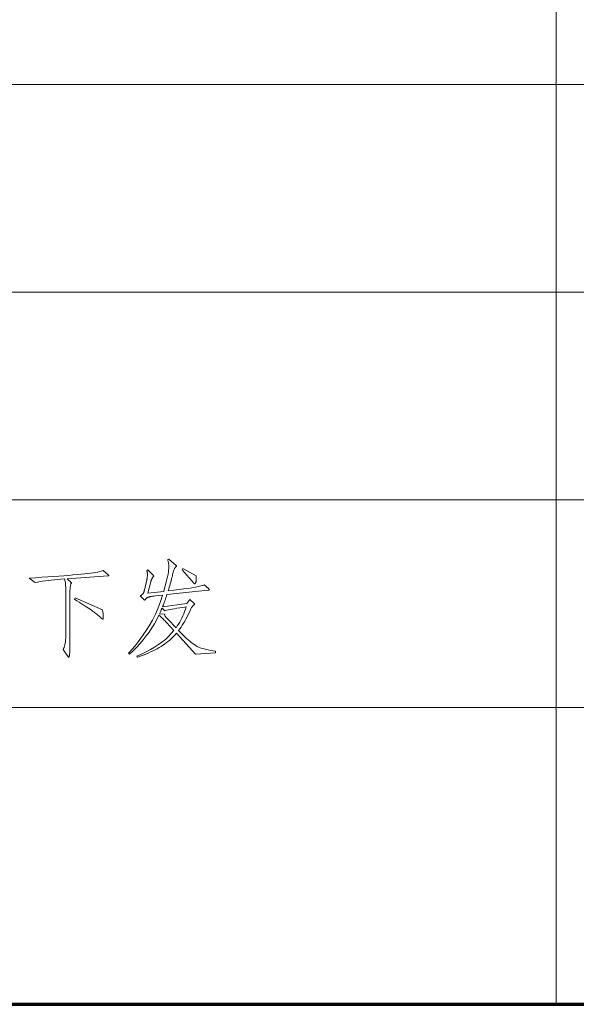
# Model space of a CAD drawing. Extents: x 0 to 1189, y 0 to 841.
# Tile 121 of 132: x 1079 to 1098, y 76 to 109. Entities that reach past the tile are written whole.
import ezdxf

# ---------------------------------------------------------------- set-up
doc = ezdxf.new("R2010")
doc.units = 0

msp = doc.modelspace()

# ---------------------------------------------------------------- linework, layer by layer
at = {"color": 7, "lineweight": 13}
for p, q in [((1097, 821), (1097, 76)), ((1169, 107), (989, 107)), ((1169, 100), (989, 100)), ((1169, 93), (989, 93)), ((1169, 86), (989, 86))]:
    msp.add_line(p, q, dxfattribs=at)
at = {"color": 5, "lineweight": 70}
msp.add_line((989, 76), (1169, 76), dxfattribs=at)
at = {"color": 7, "lineweight": 13}
for points in [[(1085.516, 87.841), (1084.84, 87.8), (1084.195, 88.501), (1084.151, 88.451), (1084.106, 88.402), (1084.059, 88.354), (1084.011, 88.308), (1083.96, 88.263), (1083.908, 88.22), (1083.853, 88.177), (1083.797, 88.136), (1083.739, 88.097), (1083.679, 88.058), (1083.617, 88.021), (1083.55, 87.983), (1083.48, 87.946), (1083.406, 87.909), (1083.329, 87.872), (1083.247, 87.836), (1083.162, 87.8), (1083.073, 87.764), (1082.98, 87.728), (1082.883, 87.692), (1082.859, 87.734), (1083.022, 87.804), (1083.177, 87.878), (1083.323, 87.955), (1083.461, 88.036), (1083.59, 88.12), (1083.711, 88.207), (1083.824, 88.298), (1083.928, 88.392), (1084.024, 88.49), (1084.111, 88.591), (1083.865, 88.861), (1083.839, 88.89), (1083.813, 88.917), (1083.786, 88.944), (1083.761, 88.97), (1083.735, 88.996), (1083.709, 89.021), (1083.684, 89.045), (1083.659, 89.069), (1083.633, 89.092), (1083.608, 89.115), (1083.535, 88.967), (1083.455, 88.823), (1083.37, 88.682), (1083.28, 88.545), (1083.183, 88.411), (1083.081, 88.281), (1082.974, 88.154), (1082.86, 88.03), (1082.741, 87.91), (1082.616, 87.793), (1082.581, 87.831), (1082.739, 88.005), (1082.887, 88.185), (1083.026, 88.368), (1083.155, 88.557), (1083.275, 88.75), (1083.386, 88.948), (1083.487, 89.151), (1083.578, 89.359), (1083.661, 89.571), (1083.733, 89.788), (1083.48, 89.76), (1083.447, 89.756), (1083.416, 89.753), (1083.388, 89.749), (1083.362, 89.745), (1083.338, 89.741), (1083.316, 89.737), (1083.296, 89.733), (1083.279, 89.729), (1083.264, 89.724), (1083.251, 89.72), (1083.24, 89.715), (1083.229, 89.71), (1083.218, 89.705), (1083.209, 89.699), (1083.2, 89.694), (1083.191, 89.687), (1083.184, 89.681), (1083.177, 89.674), (1083.17, 89.667), (1083.164, 89.659), (1083.159, 89.652), (1083.154, 89.646), (1083.15, 89.64), (1083.145, 89.635), (1083.142, 89.631), (1083.138, 89.627), (1083.136, 89.625), (1083.133, 89.623), (1083.131, 89.621), (1083.13, 89.621), (1083.128, 89.621), (1083.127, 89.621), (1083.125, 89.622), (1083.124, 89.622), (1083.123, 89.623), (1083.121, 89.624), (1083.12, 89.624), (1083.118, 89.626), (1083.117, 89.627), (1083.116, 89.628), (1082.974, 89.76), (1082.987, 89.767), (1083, 89.774), (1083.011, 89.781), (1083.023, 89.789), (1083.033, 89.797), (1083.042, 89.805), (1083.051, 89.813), (1083.059, 89.821), (1083.066, 89.829), (1083.072, 89.838), (1083.078, 89.847), (1083.084, 89.857), (1083.089, 89.867), (1083.094, 89.878), (1083.099, 89.89), (1083.103, 89.902), (1083.108, 89.915), (1083.112, 89.928), (1083.116, 89.943), (1083.119, 89.958), (1083.199, 90.305), (1083.203, 90.321), (1083.206, 90.338), (1083.21, 90.355), (1083.212, 90.372), (1083.215, 90.389), (1083.216, 90.406), (1083.218, 90.423), (1083.219, 90.44), (1083.22, 90.457), (1083.22, 90.474), (1083.219, 90.492), (1083.219, 90.508), (1083.218, 90.524), (1083.216, 90.539), (1083.214, 90.554), (1083.211, 90.569), (1083.208, 90.582), (1083.204, 90.595), (1083.2, 90.608), (1083.195, 90.62), (1083.23, 90.644), (1083.414, 90.457), (1083.418, 90.453), (1083.422, 90.449), (1083.425, 90.446), (1083.427, 90.443), (1083.43, 90.44), (1083.432, 90.437), (1083.433, 90.435), (1083.434, 90.433), (1083.435, 90.431), (1083.435, 90.429), (1083.435, 90.428), (1083.434, 90.426), (1083.433, 90.425), (1083.432, 90.423), (1083.431, 90.422), (1083.429, 90.42), (1083.427, 90.418), (1083.425, 90.416), (1083.422, 90.414), (1083.419, 90.412), (1083.416, 90.409), (1083.412, 90.406), (1083.408, 90.401), (1083.404, 90.395), (1083.4, 90.389), (1083.395, 90.381), (1083.39, 90.372), (1083.384, 90.362), (1083.379, 90.351), (1083.372, 90.339), (1083.366, 90.327), (1083.361, 90.315), (1083.356, 90.304), (1083.351, 90.293), (1083.346, 90.283), (1083.342, 90.273), (1083.339, 90.264), (1083.336, 90.255), (1083.333, 90.246), (1083.331, 90.239), (1083.234, 89.85), (1083.768, 89.912), (1083.801, 90.025), (1083.83, 90.131), (1083.856, 90.231), (1083.879, 90.324), (1083.898, 90.41), (1083.914, 90.49), (1083.926, 90.564), (1083.934, 90.631), (1083.94, 90.691), (1083.941, 90.745), (1083.941, 90.771), (1083.94, 90.797), (1083.938, 90.821), (1083.935, 90.846), (1083.931, 90.869), (1083.926, 90.892), (1083.921, 90.914), (1083.915, 90.936), (1083.908, 90.957), (1083.9, 90.978), (1083.941, 91.005), (1084.188, 90.787), (1084.19, 90.785), (1084.191, 90.784), (1084.193, 90.782), (1084.194, 90.781), (1084.195, 90.779), (1084.196, 90.777), (1084.197, 90.775), (1084.198, 90.773), (1084.198, 90.771), (1084.198, 90.769), (1084.198, 90.767), (1084.197, 90.765), (1084.197, 90.763), (1084.195, 90.76), (1084.194, 90.758), (1084.192, 90.756), (1084.19, 90.753), (1084.187, 90.75), (1084.184, 90.748), (1084.181, 90.745), (1084.17, 90.734), (1084.159, 90.72), (1084.148, 90.702), (1084.137, 90.68), (1084.126, 90.655), (1084.115, 90.627), (1084.104, 90.594), (1084.093, 90.559), (1084.082, 90.519), (1084.071, 90.476), (1084.06, 90.43), (1084.048, 90.383), (1084.035, 90.333), (1084.021, 90.281), (1084.006, 90.228), (1083.99, 90.172), (1083.973, 90.115), (1083.955, 90.055), (1083.937, 89.993), (1083.917, 89.93), (1084.109, 89.952), (1084.286, 89.974), (1084.447, 89.995), (1084.592, 90.016), (1084.722, 90.037), (1084.836, 90.057), (1084.935, 90.077), (1085.018, 90.096), (1085.086, 90.116), (1085.138, 90.135), (1085.28, 90.006), (1085.285, 90.002), (1085.289, 89.998), (1085.293, 89.994), (1085.296, 89.991), (1085.299, 89.987), (1085.301, 89.984), (1085.302, 89.98), (1085.304, 89.977), (1085.304, 89.974), (1085.305, 89.971), (1085.304, 89.969), (1085.303, 89.966), (1085.301, 89.964), (1085.299, 89.962), (1085.295, 89.96), (1085.291, 89.959), (1085.286, 89.957), (1085.28, 89.956), (1085.274, 89.955), (1085.266, 89.954), (1083.879, 89.805), (1083.862, 89.755), (1083.846, 89.707), (1083.83, 89.661), (1083.815, 89.617), (1083.8, 89.575), (1083.785, 89.535), (1083.771, 89.496), (1083.757, 89.46), (1083.743, 89.425), (1083.73, 89.392), (1084.548, 89.503), (1084.646, 89.645), (1084.805, 89.496), (1084.806, 89.495), (1084.808, 89.493), (1084.809, 89.492), (1084.81, 89.49), (1084.81, 89.489), (1084.811, 89.487), (1084.811, 89.486), (1084.812, 89.484), (1084.812, 89.482), (1084.812, 89.481), (1084.812, 89.479), (1084.812, 89.477), (1084.811, 89.476), (1084.81, 89.474), (1084.809, 89.472), (1084.807, 89.471), (1084.805, 89.469), (1084.803, 89.468), (1084.801, 89.466), (1084.798, 89.465), (1084.786, 89.457), (1084.773, 89.447), (1084.761, 89.435), (1084.748, 89.422), (1084.736, 89.406), (1084.723, 89.388), (1084.711, 89.369), (1084.698, 89.347), (1084.686, 89.324), (1084.673, 89.298), (1084.635, 89.215), (1084.596, 89.135), (1084.557, 89.057), (1084.517, 88.983), (1084.477, 88.911), (1084.437, 88.842), (1084.396, 88.776), (1084.355, 88.712), (1084.313, 88.652), (1084.271, 88.594), (1084.339, 88.524), (1084.405, 88.457), (1084.468, 88.396), (1084.53, 88.339), (1084.588, 88.286), (1084.645, 88.238), (1084.699, 88.194), (1084.75, 88.155), (1084.8, 88.12), (1084.847, 88.09), (1084.895, 88.062), (1084.947, 88.037), (1085.003, 88.014), (1085.063, 87.992), (1085.128, 87.973), (1085.196, 87.955), (1085.269, 87.94), (1085.346, 87.926), (1085.427, 87.914), (1085.513, 87.904)], [(1081.898, 90.474), (1081.901, 90.472), (1081.904, 90.469), (1081.907, 90.466), (1081.909, 90.464), (1081.911, 90.461), (1081.913, 90.458), (1081.914, 90.456), (1081.915, 90.453), (1081.915, 90.451), (1081.915, 90.448), (1081.915, 90.446), (1081.915, 90.444), (1081.914, 90.442), (1081.912, 90.441), (1081.91, 90.439), (1081.908, 90.438), (1081.905, 90.437), (1081.902, 90.437), (1081.899, 90.436), (1081.895, 90.436), (1080.517, 90.339), (1080.649, 90.214), (1080.651, 90.212), (1080.653, 90.21), (1080.655, 90.208), (1080.656, 90.207), (1080.657, 90.205), (1080.658, 90.203), (1080.659, 90.201), (1080.659, 90.2), (1080.659, 90.198), (1080.66, 90.197), (1080.66, 90.196), (1080.659, 90.194), (1080.659, 90.192), (1080.658, 90.191), (1080.658, 90.189), (1080.657, 90.187), (1080.656, 90.186), (1080.655, 90.184), (1080.654, 90.182), (1080.653, 90.18), (1080.644, 90.163), (1080.636, 90.143), (1080.63, 90.12), (1080.624, 90.093), (1080.619, 90.063), (1080.615, 90.029), (1080.612, 89.991), (1080.609, 89.95), (1080.608, 89.905), (1080.608, 89.857), (1080.608, 88.161), (1080.607, 88.099), (1080.607, 88.043), (1080.606, 87.991), (1080.605, 87.944), (1080.604, 87.903), (1080.603, 87.866), (1080.601, 87.834), (1080.599, 87.806), (1080.596, 87.784), (1080.594, 87.767), (1080.591, 87.753), (1080.588, 87.74), (1080.585, 87.729), (1080.583, 87.719), (1080.58, 87.711), (1080.577, 87.704), (1080.574, 87.699), (1080.571, 87.695), (1080.569, 87.693), (1080.566, 87.692), (1080.563, 87.692), (1080.561, 87.693), (1080.558, 87.694), (1080.556, 87.695), (1080.554, 87.696), (1080.552, 87.697), (1080.55, 87.699), (1080.548, 87.701), (1080.547, 87.704), (1080.545, 87.706), (1080.379, 87.956), (1080.396, 87.989), (1080.412, 88.028), (1080.426, 88.07), (1080.438, 88.117), (1080.449, 88.169), (1080.457, 88.226), (1080.464, 88.287), (1080.469, 88.352), (1080.471, 88.422), (1080.472, 88.497), (1080.472, 89.843), (1080.472, 89.919), (1080.47, 89.989), (1080.468, 90.053), (1080.464, 90.111), (1080.46, 90.163), (1080.455, 90.209), (1080.448, 90.249), (1080.441, 90.283), (1080.433, 90.311), (1080.424, 90.332), (1080.306, 90.323), (1080.193, 90.313), (1080.084, 90.303), (1079.979, 90.292), (1079.878, 90.28), (1079.781, 90.268), (1079.689, 90.256), (1079.6, 90.242), (1079.516, 90.229), (1079.435, 90.214), (1079.23, 90.36), (1079.45, 90.374), (1079.66, 90.389), (1079.86, 90.402), (1080.05, 90.416), (1080.23, 90.429), (1080.401, 90.442), (1080.561, 90.455), (1080.711, 90.468), (1080.852, 90.48), (1080.982, 90.492), (1081.103, 90.504), (1081.213, 90.516), (1081.313, 90.528), (1081.402, 90.541), (1081.482, 90.553), (1081.551, 90.566), (1081.61, 90.579), (1081.658, 90.593), (1081.697, 90.606), (1081.725, 90.62)], [(1084.864, 90.443), (1084.865, 90.434), (1084.865, 90.425), (1084.866, 90.415), (1084.866, 90.405), (1084.867, 90.395), (1084.867, 90.385), (1084.867, 90.374), (1084.867, 90.363), (1084.868, 90.352), (1084.868, 90.341), (1084.867, 90.329), (1084.867, 90.318), (1084.866, 90.307), (1084.865, 90.295), (1084.864, 90.284), (1084.862, 90.272), (1084.86, 90.261), (1084.858, 90.249), (1084.855, 90.238), (1084.852, 90.226), (1084.849, 90.216), (1084.846, 90.206), (1084.843, 90.197), (1084.839, 90.19), (1084.836, 90.184), (1084.833, 90.178), (1084.83, 90.174), (1084.827, 90.172), (1084.824, 90.17), (1084.821, 90.169), (1084.818, 90.169), (1084.814, 90.17), (1084.811, 90.171), (1084.808, 90.172), (1084.805, 90.174), (1084.801, 90.175), (1084.798, 90.178), (1084.795, 90.18), (1084.791, 90.183), (1084.788, 90.187), (1084.389, 90.644), (1084.417, 90.69)], [(1081.704, 89.295), (1081.709, 89.27), (1081.714, 89.245), (1081.718, 89.221), (1081.722, 89.198), (1081.725, 89.175), (1081.727, 89.153), (1081.729, 89.132), (1081.73, 89.112), (1081.731, 89.092), (1081.732, 89.073), (1081.731, 89.055), (1081.731, 89.039), (1081.73, 89.025), (1081.729, 89.013), (1081.728, 89.003), (1081.727, 88.994), (1081.725, 88.988), (1081.723, 88.983), (1081.72, 88.98), (1081.718, 88.979), (1081.715, 88.979), (1081.712, 88.98), (1081.709, 88.981), (1081.707, 88.982), (1081.704, 88.983), (1081.701, 88.984), (1081.698, 88.986), (1081.695, 88.988), (1081.693, 88.991), (1081.69, 88.993), (1081.665, 89.017), (1081.638, 89.041), (1081.61, 89.066), (1081.581, 89.091), (1081.55, 89.117), (1081.517, 89.143), (1081.483, 89.169), (1081.448, 89.196), (1081.411, 89.224), (1081.372, 89.252), (1081.331, 89.281), (1081.285, 89.312), (1081.235, 89.346), (1081.181, 89.383), (1081.122, 89.421), (1081.059, 89.462), (1080.992, 89.505), (1080.92, 89.551), (1080.844, 89.599), (1080.764, 89.649), (1080.788, 89.701)], [(1084.524, 89.392), (1084.413, 89.375), (1084.31, 89.359), (1084.216, 89.344), (1084.131, 89.329), (1084.055, 89.316), (1083.988, 89.303), (1083.929, 89.291), (1083.879, 89.28), (1083.838, 89.27), (1083.806, 89.26), (1083.712, 89.351), (1083.706, 89.337), (1083.7, 89.322), (1083.693, 89.305), (1083.685, 89.287), (1083.676, 89.268), (1083.667, 89.248), (1083.656, 89.226), (1083.646, 89.203), (1083.634, 89.178), (1083.622, 89.153), (1083.792, 89.142), (1083.797, 89.128), (1083.803, 89.114), (1083.811, 89.098), (1083.82, 89.082), (1083.831, 89.066), (1083.843, 89.049), (1083.857, 89.032), (1083.872, 89.014), (1083.889, 88.995), (1083.907, 88.976), (1084.184, 88.684), (1084.228, 88.748), (1084.269, 88.813), (1084.308, 88.879), (1084.345, 88.948), (1084.38, 89.017), (1084.413, 89.089), (1084.444, 89.162), (1084.473, 89.237), (1084.5, 89.314)]]:
    msp.add_lwpolyline(points, close=True, dxfattribs=at)

doc.saveas('drawing.dxf')
